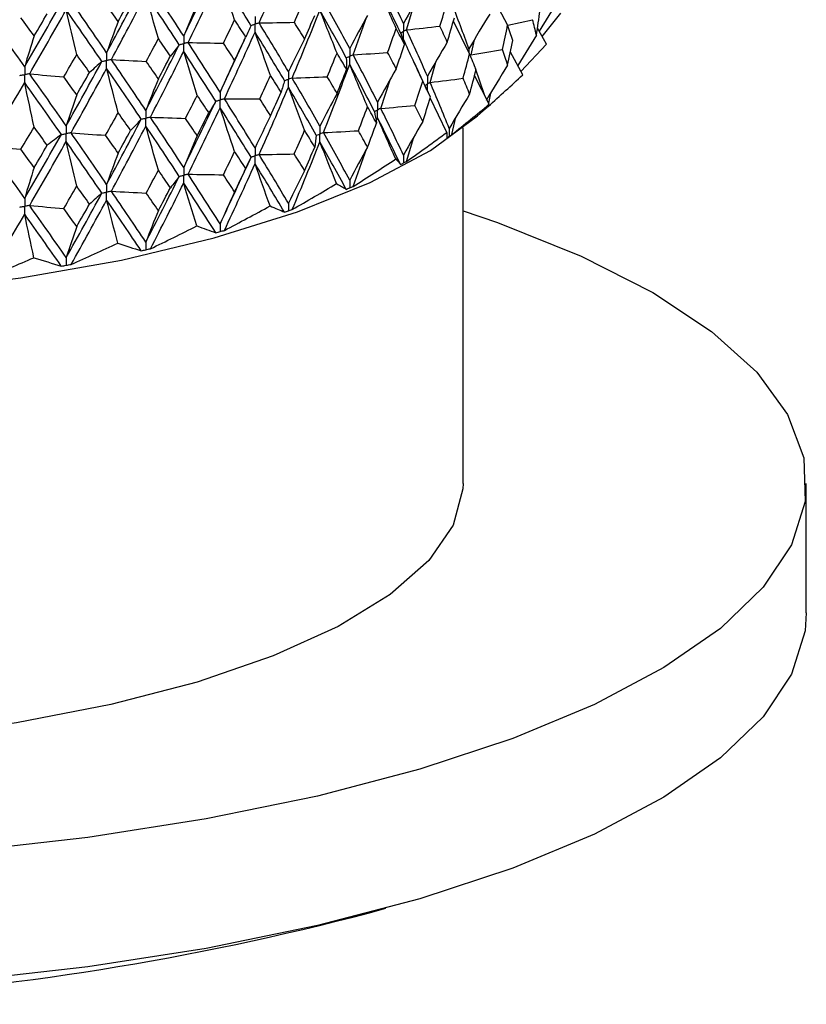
# Paper-space layout '_Dimetric' of a CAD drawing. Header units: millimetres. Extents: x -25 to 126, y -9 to 379.
# Tile 4 of 51: x 8 to 25, y -9 to 13. Entities that reach past the tile are written whole.
import ezdxf

# ---------------------------------------------------------------- set-up
doc = ezdxf.new("R2010")
doc.units = ezdxf.units.MM

psp = doc.layouts.new('_Dimetric')

# ---------------------------------------------------------------- linework, layer by layer
at = {"color": 7, "linetype": 'Continuous', "lineweight": 25}
for p, q in [((18.474, 12.844), (18.165, 13.431)), ((16.263, 12.736), (16.422, 13.266)), ((19.523, 13.294), (19.162, 12.709)), ((15.097, 12.189), (15.387, 13.004)), ((17.643, 12.213), (17.289, 12.929)), ((18.476, 12.84), (19.02, 12.958)), ((19.229, 12.591), (19.639, 13.1)), ((19.326, 12.42), (19.125, 12.774)), ((12.191, 11.375), (12.708, 12.492)), ((16.25, 12.419), (16.198, 12.532)), ((17.674, 12.188), (17.746, 12.521)), ((19.103, 12.619), (18.693, 11.955)), ((18.763, 11.825), (19.326, 12.42)), ((18.802, 11.754), (18.533, 12.25)), ((16.78, 11.586), (16.901, 12.032)), ((17.968, 11.313), (17.772, 11.895)), ((15.701, 11.019), (15.913, 11.663)), ((18.072, 11.11), (17.75, 11.738)), ((17.143, 10.494), (16.783, 11.249)), ((18.049, 11.065), (18.104, 11.355)), ((17.818, 10.86), (18.007, 11.027)), ((15.602, 10.732), (15.632, 10.815)), ((17.251, 10.448), (17.344, 10.829)), ((17.5, 2.828), (17.5, 10.598)), ((16.264, 9.863), (16.422, 10.389)), ((17.195, 10.411), (17.197, 10.412)), ((15.098, 9.315), (15.387, 10.126)), ((16.197, 9.828), (16.198, 9.828)), ((15.02, 9.282), (15.022, 9.283)), ((13.68, 8.781), (13.682, 8.782)), ((12.189, 8.329), (12.191, 8.33)), ((10.565, 7.932), (10.567, 7.932)), ((8.825, 7.593), (8.828, 7.593)), ((25, 0), (25, 2.828))]:
    psp.add_line(p, q, dxfattribs=at)
at = {"color": 8, "linetype": 'Continuous', "lineweight": 25}
psp.add_line((17.626, 12.322), (17.626, 12.248), dxfattribs=at)
at = {"color": 7, "linetype": 'Continuous', "lineweight": 25, "flags": 128}
for points in [[(-6.735, 7.166), (-4.351, 6.924), (-1.893, 6.787), (0.597, 6.759), (3.077, 6.839), (5.504, 7.027), (7.837, 7.318), (10.036, 7.708), (12.063, 8.191), (13.884, 8.758), (15.468, 9.4), (16.786, 10.104), (17.818, 10.86)], [(17.5, 8.78), (18.25, 8.524), (20.079, 7.793), (21.646, 6.998), (22.931, 6.148), (23.916, 5.255), (24.59, 4.331), (24.944, 3.387), (24.972, 2.435), (24.675, 1.489), (24.056, 0.56), (23.123, -0.339), (21.889, -1.197), (20.37, -2.003), (18.585, -2.745), (16.558, -3.415), (14.315, -4.004), (11.885, -4.503), (9.301, -4.907), (6.595, -5.21)], [(17.5, 2.828), (17.497, 2.712), (17.286, 1.919), (16.754, 1.143), (15.909, 0.398), (14.769, -0.301), (13.353, -0.942), (11.688, -1.513), (9.806, -2.003), (7.741, -2.403), (5.531, -2.706), (3.219, -2.905), (0.847, -2.998), (-1.541, -2.982), (-3.901, -2.858), (-6.187, -2.628), (-8.359, -2.297)], [(25, 0), (24.972, -0.393), (24.675, -1.34), (24.056, -2.268), (23.123, -3.168), (21.889, -4.026), (20.37, -4.831), (18.585, -5.574), (16.558, -6.244), (14.315, -6.832), (11.885, -7.331), (9.301, -7.735), (6.595, -8.038), (3.803, -8.236), (0.962, -8.327), (-1.892, -8.309), (-4.722, -8.183), (-7.489, -7.951), (-10.159, -7.614)]]:
    psp.add_lwpolyline(points, dxfattribs=at)
at = {"color": 7, "linetype": 'Continuous', "lineweight": 25}
psp.add_arc((-0.017, 52.26), 60.811, 262.50633, 285.09064, dxfattribs=at)
for points in [[(13.043, 12.887), (13.26, 13.376), (13.474, 13.867), (13.682, 14.359)], [(11.395, 12.606), (11.634, 13.086), (11.868, 13.568), (12.098, 14.053)], [(11.491, 12.459), (11.729, 12.939), (11.962, 13.422), (12.191, 13.907)], [(12.508, 12.952), (12.4, 13.269), (12.295, 13.588), (12.191, 13.907)], [(12.865, 12.833), (12.645, 13.189), (12.421, 13.547), (12.191, 13.907)], [(16.198, 12.874), (16.038, 13.213), (15.873, 13.553), (15.701, 13.894)], [(9.711, 12.237), (9.966, 12.708), (10.219, 13.183), (10.467, 13.659)], [(11.395, 12.606), (11.157, 12.969), (10.914, 13.335), (10.667, 13.703)], [(16.038, 12.768), (15.9, 13.075), (15.764, 13.382), (15.632, 13.691)], [(16.133, 12.669), (15.972, 13.009), (15.804, 13.35), (15.632, 13.691)], [(16.619, 13.61), (16.476, 13.367), (16.336, 13.122), (16.198, 12.874)], [(9.711, 12.237), (9.455, 12.609), (9.196, 12.984), (8.934, 13.361)], [(9.814, 12.086), (10.069, 12.558), (10.32, 13.033), (10.567, 13.51)], [(9.963, 12.919), (10.054, 13.084), (10.145, 13.249), (10.235, 13.414)], [(10.842, 12.544), (10.749, 12.865), (10.657, 13.187), (10.567, 13.51)], [(11.298, 12.411), (11.059, 12.775), (10.815, 13.141), (10.567, 13.51)], [(13.813, 12.901), (13.888, 13.072), (13.963, 13.244), (14.037, 13.415)], [(15.022, 12.328), (14.837, 12.674), (14.647, 13.02), (14.451, 13.368)], [(16.995, 12.816), (17.049, 12.993), (17.102, 13.171), (17.155, 13.348)], [(7.92, 11.929), (8.19, 12.391), (8.457, 12.856), (8.721, 13.324)], [(8.029, 11.775), (8.298, 12.237), (8.564, 12.703), (8.828, 13.171)], [(9.057, 12.196), (8.979, 12.52), (8.903, 12.845), (8.828, 13.171)], [(9.607, 12.046), (9.351, 12.418), (9.091, 12.794), (8.828, 13.171)], [(9.963, 12.919), (9.872, 13.048), (9.78, 13.178), (9.688, 13.308)], [(11.691, 13.298), (11.59, 13.07), (11.492, 12.839), (11.395, 12.606)], [(13.766, 11.684), (13.973, 12.178), (14.175, 12.672), (14.372, 13.167)], [(14.745, 12.23), (14.618, 12.541), (14.494, 12.854), (14.372, 13.167)], [(14.947, 12.126), (14.761, 12.472), (14.569, 12.819), (14.372, 13.167)], [(17.626, 12.322), (17.507, 12.654), (17.382, 12.988), (17.25, 13.322)], [(19.103, 12.619), (19.13, 12.8), (19.156, 12.981), (19.181, 13.162)], [(7.92, 11.929), (7.651, 12.31), (7.378, 12.694), (7.103, 13.08)], [(8.126, 12.603), (8.03, 12.736), (7.933, 12.868), (7.836, 13.001)], [(8.126, 12.603), (8.222, 12.765), (8.318, 12.926), (8.414, 13.088)], [(9.963, 12.919), (9.877, 12.695), (9.793, 12.467), (9.711, 12.237)], [(12.262, 12.446), (12.344, 12.614), (12.426, 12.783), (12.508, 12.952)], [(12.751, 12.579), (12.671, 12.703), (12.59, 12.827), (12.508, 12.952)], [(14.037, 12.536), (14.111, 12.708), (14.185, 12.879), (14.258, 13.051)], [(15.412, 13.051), (15.28, 12.812), (15.15, 12.572), (15.022, 12.328)], [(17.155, 12.467), (17.207, 12.644), (17.259, 12.822), (17.309, 13)], [(18.084, 13.082), (17.928, 12.831), (17.776, 12.578), (17.626, 12.322)], [(19.103, 12.619), (19.076, 12.732), (19.049, 12.845), (19.02, 12.958)], [(12.865, 12.833), (12.83, 12.749), (12.791, 12.664), (12.751, 12.579)], [(13.043, 12.887), (13.3, 12.891), (13.556, 12.896), (13.813, 12.901)], [(13.682, 11.827), (13.474, 12.179), (13.26, 12.533), (13.043, 12.887)], [(14.037, 12.536), (13.963, 12.658), (13.888, 12.78), (13.813, 12.901)], [(15.851, 12.242), (15.914, 12.418), (15.976, 12.593), (16.038, 12.768)], [(16.22, 12.414), (16.16, 12.532), (16.099, 12.65), (16.038, 12.768)], [(16.263, 12.736), (16.508, 12.762), (16.752, 12.789), (16.995, 12.816)], [(16.721, 11.722), (16.574, 12.059), (16.421, 12.397), (16.263, 12.736)], [(17.155, 12.467), (17.102, 12.583), (17.049, 12.7), (16.995, 12.816)], [(18.36, 12.305), (18.399, 12.485), (18.437, 12.664), (18.474, 12.844)], [(18.584, 12.502), (18.548, 12.616), (18.512, 12.73), (18.474, 12.844)], [(8.126, 12.603), (8.056, 12.381), (7.987, 12.157), (7.92, 11.929)], [(10.576, 12.047), (10.665, 12.212), (10.754, 12.378), (10.842, 12.544)], [(11.105, 12.163), (11.018, 12.289), (10.93, 12.416), (10.842, 12.544)], [(12.284, 11.229), (12.512, 11.715), (12.736, 12.202), (12.954, 12.689)], [(12.508, 12.073), (12.59, 12.241), (12.671, 12.41), (12.751, 12.579)], [(13.291, 11.74), (13.176, 12.056), (13.064, 12.372), (12.954, 12.689)], [(13.597, 11.628), (13.388, 11.981), (13.173, 12.334), (12.954, 12.689)], [(14.037, 12.536), (13.916, 12.302), (13.798, 12.066), (13.682, 11.827)], [(16.133, 12.669), (16.165, 12.584), (16.194, 12.499), (16.22, 12.414)], [(16.619, 11.615), (16.476, 11.919), (16.336, 12.225), (16.198, 12.532)], [(18.474, 11.963), (18.512, 12.143), (18.548, 12.322), (18.584, 12.502)], [(10.567, 10.977), (10.815, 11.454), (11.059, 11.932), (11.298, 12.411)], [(10.667, 10.828), (10.914, 11.306), (11.157, 11.784), (11.395, 12.264)], [(11.298, 12.411), (11.236, 12.328), (11.171, 12.245), (11.105, 12.163)], [(11.691, 11.304), (11.59, 11.623), (11.492, 11.943), (11.395, 12.264)], [(12.098, 11.179), (11.868, 11.539), (11.634, 11.901), (11.395, 12.264)], [(11.491, 12.459), (11.748, 12.454), (12.005, 12.449), (12.262, 12.446)], [(12.191, 11.375), (11.962, 11.735), (11.729, 12.096), (11.491, 12.459)], [(12.508, 12.073), (12.426, 12.197), (12.344, 12.321), (12.262, 12.446)], [(16.038, 11.887), (16.099, 12.062), (16.16, 12.238), (16.22, 12.414)], [(17.155, 12.467), (17.007, 12.221), (16.862, 11.973), (16.721, 11.722)], [(17.674, 12.188), (17.904, 12.226), (18.132, 12.265), (18.36, 12.305)], [(18.474, 11.963), (18.437, 12.077), (18.399, 12.191), (18.36, 12.305)], [(8.775, 11.709), (8.869, 11.871), (8.963, 12.033), (9.057, 12.196)], [(8.828, 10.639), (9.091, 11.106), (9.351, 11.575), (9.607, 12.046)], [(9.337, 11.806), (9.244, 11.935), (9.151, 12.066), (9.057, 12.196)], [(9.607, 12.046), (9.519, 11.966), (9.429, 11.885), (9.337, 11.806)], [(9.814, 12.086), (10.068, 12.073), (10.322, 12.059), (10.576, 12.047)], [(10.567, 10.977), (10.32, 11.346), (10.069, 11.715), (9.814, 12.086)], [(10.842, 11.665), (10.754, 11.792), (10.665, 11.919), (10.576, 12.047)], [(10.842, 11.665), (10.93, 11.83), (11.018, 11.997), (11.105, 12.163)], [(12.508, 12.073), (12.4, 11.843), (12.295, 11.61), (12.191, 11.375)], [(14.532, 11.712), (14.604, 11.884), (14.675, 12.057), (14.745, 12.23)], [(14.954, 11.869), (14.885, 11.99), (14.815, 12.11), (14.745, 12.23)], [(14.947, 12.126), (14.952, 12.041), (14.954, 11.955), (14.954, 11.869)], [(15.097, 12.189), (15.349, 12.206), (15.6, 12.224), (15.851, 12.242)], [(15.632, 11.157), (15.459, 11.5), (15.281, 11.844), (15.097, 12.189)], [(16.038, 11.887), (15.976, 12.005), (15.914, 12.124), (15.851, 12.242)], [(17.499, 11.678), (17.548, 11.857), (17.596, 12.035), (17.643, 12.213)], [(17.783, 11.867), (17.737, 11.982), (17.691, 12.098), (17.643, 12.213)], [(8.934, 10.486), (9.196, 10.954), (9.455, 11.424), (9.711, 11.895)], [(9.963, 10.926), (9.877, 11.248), (9.793, 11.571), (9.711, 11.895)], [(10.467, 10.785), (10.218, 11.154), (9.966, 11.524), (9.711, 11.895)], [(14.451, 10.492), (14.647, 10.988), (14.837, 11.487), (15.022, 11.986)], [(14.745, 11.349), (14.815, 11.522), (14.885, 11.696), (14.954, 11.869)], [(15.412, 11.055), (15.28, 11.364), (15.15, 11.675), (15.022, 11.986)], [(15.562, 10.954), (15.387, 11.296), (15.208, 11.641), (15.022, 11.986)], [(16.038, 11.887), (15.9, 11.646), (15.764, 11.403), (15.632, 11.157)], [(17.643, 11.332), (17.691, 11.51), (17.737, 11.689), (17.783, 11.867)], [(18.474, 11.963), (18.316, 11.709), (18.16, 11.454), (18.007, 11.196)], [(8.029, 11.775), (8.277, 11.752), (8.526, 11.73), (8.775, 11.709)], [(8.828, 10.639), (8.564, 11.016), (8.298, 11.394), (8.029, 11.775)], [(9.057, 11.317), (8.963, 11.447), (8.869, 11.578), (8.775, 11.709)], [(9.057, 11.317), (9.151, 11.48), (9.244, 11.643), (9.337, 11.806)], [(10.842, 11.665), (10.749, 11.438), (10.657, 11.209), (10.567, 10.977)], [(13.055, 11.23), (13.134, 11.4), (13.213, 11.57), (13.291, 11.74)], [(13.523, 11.372), (13.446, 11.495), (13.369, 11.617), (13.291, 11.74)], [(13.597, 11.628), (13.575, 11.542), (13.55, 11.457), (13.523, 11.372)], [(13.766, 11.684), (14.022, 11.693), (14.277, 11.702), (14.532, 11.712)], [(14.372, 10.633), (14.175, 10.982), (13.973, 11.333), (13.766, 11.684)], [(14.745, 11.349), (14.675, 11.47), (14.604, 11.591), (14.532, 11.712)], [(16.78, 11.586), (17.02, 11.616), (17.26, 11.647), (17.499, 11.678)], [(17.643, 11.332), (17.596, 11.447), (17.548, 11.563), (17.499, 11.678)], [(18.049, 11.065), (18.305, 11.292), (18.556, 11.522), (18.802, 11.754)], [(7.103, 10.206), (7.378, 10.665), (7.651, 11.125), (7.92, 11.587)], [(8.126, 10.61), (8.056, 10.935), (7.987, 11.261), (7.92, 11.587)], [(8.721, 10.449), (8.457, 10.827), (8.19, 11.207), (7.92, 11.587)], [(13.043, 10.011), (13.261, 10.501), (13.474, 10.992), (13.682, 11.485)], [(14.037, 10.541), (13.916, 10.854), (13.798, 11.169), (13.682, 11.485)], [(14.292, 10.432), (14.094, 10.781), (13.89, 11.133), (13.682, 11.485)], [(16.446, 11.085), (16.504, 11.262), (16.562, 11.438), (16.619, 11.615)], [(16.788, 11.263), (16.732, 11.38), (16.676, 11.497), (16.619, 11.615)], [(17.197, 10.581), (17.064, 10.914), (16.925, 11.249), (16.78, 11.586)], [(9.057, 11.317), (8.979, 11.094), (8.903, 10.867), (8.828, 10.639)], [(11.434, 10.802), (11.52, 10.969), (11.606, 11.137), (11.691, 11.304)], [(11.945, 10.927), (11.861, 11.052), (11.776, 11.178), (11.691, 11.304)], [(12.284, 11.229), (12.541, 11.229), (12.798, 11.229), (13.055, 11.23)], [(12.954, 10.156), (12.735, 10.512), (12.512, 10.87), (12.284, 11.229)], [(13.291, 10.859), (13.213, 10.983), (13.134, 11.106), (13.055, 11.23)], [(13.291, 10.859), (13.369, 11.03), (13.446, 11.201), (13.523, 11.372)], [(14.745, 11.349), (14.618, 11.113), (14.494, 10.874), (14.372, 10.633)], [(16.619, 10.733), (16.676, 10.91), (16.732, 11.086), (16.788, 11.263)], [(17.643, 11.332), (17.492, 11.084), (17.343, 10.833), (17.197, 10.581)], [(11.395, 9.73), (11.634, 10.211), (11.868, 10.694), (12.098, 11.179)], [(11.491, 9.583), (11.729, 10.064), (11.962, 10.548), (12.191, 11.033)], [(12.098, 11.179), (12.049, 11.095), (11.998, 11.011), (11.945, 10.927)], [(12.508, 10.077), (12.4, 10.395), (12.295, 10.713), (12.191, 11.033)], [(12.866, 9.958), (12.645, 10.314), (12.421, 10.673), (12.191, 11.033)], [(15.212, 10.532), (15.28, 10.706), (15.346, 10.881), (15.412, 11.055)], [(15.609, 10.697), (15.544, 10.816), (15.479, 10.936), (15.412, 11.055)], [(15.701, 11.019), (15.95, 11.04), (16.198, 11.062), (16.446, 11.085)], [(16.198, 9.997), (16.039, 10.336), (15.873, 10.676), (15.701, 11.019)], [(16.619, 10.733), (16.562, 10.85), (16.504, 10.968), (16.446, 11.085)], [(17.251, 10.448), (17.529, 10.666), (17.803, 10.887), (18.072, 11.11)], [(18.072, 11.11), (18.043, 11.069), (18.007, 11.029), (17.964, 10.989)], [(9.688, 10.433), (9.78, 10.597), (9.872, 10.761), (9.963, 10.926)], [(9.711, 9.361), (9.966, 9.834), (10.219, 10.308), (10.467, 10.785)], [(10.235, 10.539), (10.145, 10.668), (10.054, 10.797), (9.963, 10.926)], [(10.467, 10.785), (10.392, 10.703), (10.315, 10.621), (10.235, 10.539)], [(10.667, 10.828), (10.923, 10.819), (11.178, 10.81), (11.434, 10.802)], [(11.395, 9.73), (11.156, 10.094), (10.914, 10.461), (10.667, 10.828)], [(11.691, 10.423), (11.606, 10.549), (11.52, 10.675), (11.434, 10.802)], [(11.691, 10.423), (11.776, 10.591), (11.861, 10.759), (11.945, 10.927)], [(13.291, 10.859), (13.176, 10.627), (13.064, 10.393), (12.954, 10.156)], [(15.562, 10.954), (15.579, 10.868), (15.595, 10.783), (15.609, 10.697)], [(16.027, 9.915), (15.893, 10.214), (15.761, 10.514), (15.632, 10.815)], [(16.132, 9.795), (15.971, 10.133), (15.804, 10.473), (15.632, 10.815)], [(7.836, 10.127), (7.933, 10.288), (8.03, 10.449), (8.126, 10.61)], [(8.414, 10.214), (8.318, 10.346), (8.222, 10.478), (8.126, 10.61)], [(9.814, 9.211), (10.069, 9.684), (10.32, 10.159), (10.567, 10.635)], [(9.963, 10.045), (10.054, 10.209), (10.145, 10.374), (10.235, 10.539)], [(10.842, 9.669), (10.749, 9.99), (10.657, 10.312), (10.567, 10.635)], [(11.298, 9.536), (11.059, 9.9), (10.815, 10.267), (10.567, 10.635)], [(13.812, 10.025), (13.888, 10.197), (13.963, 10.369), (14.037, 10.541)], [(14.258, 10.175), (14.185, 10.297), (14.111, 10.419), (14.037, 10.541)], [(15.412, 10.174), (15.478, 10.348), (15.544, 10.523), (15.609, 10.697)], [(16.619, 10.733), (16.476, 10.49), (16.336, 10.245), (16.198, 9.997)], [(7.92, 9.053), (8.19, 9.517), (8.457, 9.982), (8.721, 10.449)], [(8.721, 10.449), (8.621, 10.371), (8.518, 10.292), (8.414, 10.214)], [(8.934, 10.486), (9.185, 10.468), (9.436, 10.45), (9.688, 10.433)], [(9.711, 9.361), (9.455, 9.734), (9.196, 10.109), (8.934, 10.486)], [(9.963, 10.045), (9.872, 10.174), (9.78, 10.303), (9.688, 10.433)], [(11.691, 10.423), (11.59, 10.195), (11.492, 9.964), (11.395, 9.73)], [(14.292, 10.432), (14.283, 10.347), (14.272, 10.261), (14.258, 10.175)], [(14.451, 10.492), (14.705, 10.505), (14.959, 10.518), (15.212, 10.532)], [(15.022, 9.452), (14.837, 9.796), (14.647, 10.143), (14.451, 10.492)], [(15.412, 10.174), (15.346, 10.293), (15.28, 10.413), (15.212, 10.532)], [(16.264, 9.863), (16.561, 10.071), (16.854, 10.281), (17.143, 10.494)], [(17.143, 10.494), (17.15, 10.454), (17.15, 10.415), (17.142, 10.376)], [(7.103, 10.206), (7.346, 10.179), (7.591, 10.152), (7.836, 10.127)], [(7.92, 9.053), (7.65, 9.435), (7.378, 9.82), (7.103, 10.206)], [(8.126, 9.729), (8.03, 9.861), (7.933, 9.994), (7.836, 10.127)], [(8.029, 8.899), (8.298, 9.363), (8.565, 9.829), (8.828, 10.297)], [(8.126, 9.729), (8.222, 9.89), (8.318, 10.052), (8.414, 10.214)], [(9.057, 9.321), (8.979, 9.646), (8.903, 9.971), (8.828, 10.297)], [(9.607, 9.17), (9.351, 9.544), (9.091, 9.919), (8.828, 10.297)], [(13.767, 8.811), (13.973, 9.302), (14.175, 9.795), (14.372, 10.291)], [(14.037, 9.659), (14.111, 9.831), (14.185, 10.003), (14.258, 10.175)], [(14.735, 9.377), (14.612, 9.681), (14.491, 9.985), (14.372, 10.291)], [(14.946, 9.252), (14.76, 9.596), (14.569, 9.942), (14.372, 10.291)], [(15.412, 10.174), (15.28, 9.936), (15.15, 9.695), (15.022, 9.452)], [(9.963, 10.045), (9.877, 9.82), (9.793, 9.592), (9.711, 9.361)], [(12.191, 8.499), (12.42, 8.982), (12.645, 9.469), (12.866, 9.958)], [(12.261, 9.57), (12.344, 9.739), (12.426, 9.908), (12.508, 10.077)], [(12.752, 9.704), (12.671, 9.828), (12.59, 9.952), (12.508, 10.077)], [(12.866, 9.958), (12.83, 9.873), (12.792, 9.788), (12.752, 9.704)], [(13.043, 10.011), (13.299, 10.015), (13.556, 10.02), (13.812, 10.025)], [(13.682, 8.951), (13.474, 9.302), (13.261, 9.656), (13.043, 10.011)], [(14.037, 9.659), (13.963, 9.781), (13.888, 9.903), (13.812, 10.025)], [(15.098, 9.315), (15.411, 9.512), (15.721, 9.712), (16.027, 9.915)], [(16.027, 9.915), (16.069, 9.874), (16.105, 9.834), (16.132, 9.795)], [(8.126, 9.729), (8.056, 9.506), (7.987, 9.281), (7.92, 9.053)], [(12.285, 8.355), (12.512, 8.839), (12.736, 9.325), (12.954, 9.813)], [(12.508, 9.196), (12.59, 9.365), (12.671, 9.534), (12.752, 9.704)], [(13.282, 8.888), (13.171, 9.196), (13.061, 9.504), (12.954, 9.813)], [(13.596, 8.753), (13.387, 9.104), (13.173, 9.458), (12.954, 9.813)], [(10.567, 8.101), (10.815, 8.576), (11.058, 9.055), (11.298, 9.536)], [(10.576, 9.171), (10.665, 9.337), (10.754, 9.503), (10.842, 9.669)], [(11.105, 9.287), (11.018, 9.414), (10.93, 9.541), (10.842, 9.669)], [(11.298, 9.536), (11.236, 9.452), (11.172, 9.37), (11.105, 9.287)], [(11.491, 9.583), (11.748, 9.578), (12.005, 9.573), (12.261, 9.57)], [(12.191, 8.499), (11.962, 8.857), (11.729, 9.219), (11.491, 9.583)], [(12.508, 9.196), (12.426, 9.32), (12.344, 9.445), (12.261, 9.57)], [(14.037, 9.659), (13.916, 9.426), (13.798, 9.189), (13.682, 8.951)], [(8.774, 8.833), (8.869, 8.996), (8.963, 9.158), (9.057, 9.321)], [(9.337, 8.93), (9.244, 9.06), (9.151, 9.191), (9.057, 9.321)], [(10.669, 7.954), (10.914, 8.43), (11.157, 8.908), (11.395, 9.388)], [(10.842, 8.788), (10.93, 8.954), (11.018, 9.12), (11.105, 9.287)], [(11.683, 8.452), (11.585, 8.763), (11.489, 9.075), (11.395, 9.388)], [(12.097, 8.304), (11.868, 8.663), (11.633, 9.024), (11.395, 9.388)], [(13.767, 8.811), (14.092, 8.997), (14.415, 9.186), (14.735, 9.377)], [(14.735, 9.377), (14.813, 9.335), (14.883, 9.293), (14.946, 9.252)], [(8.828, 7.762), (9.091, 8.229), (9.351, 8.698), (9.607, 9.17)], [(9.607, 9.17), (9.519, 9.09), (9.429, 9.01), (9.337, 8.93)], [(9.814, 9.211), (10.068, 9.197), (10.321, 9.183), (10.576, 9.171)], [(10.567, 8.101), (10.32, 8.468), (10.069, 8.838), (9.814, 9.211)], [(10.842, 8.788), (10.754, 8.915), (10.665, 9.043), (10.576, 9.171)], [(12.508, 9.196), (12.4, 8.966), (12.295, 8.733), (12.191, 8.499)], [(8.029, 8.899), (8.277, 8.876), (8.525, 8.854), (8.774, 8.833)], [(8.828, 7.762), (8.565, 8.138), (8.299, 8.517), (8.029, 8.899)], [(9.057, 8.44), (8.963, 8.571), (8.869, 8.702), (8.774, 8.833)], [(8.935, 7.612), (9.197, 8.078), (9.456, 8.548), (9.711, 9.019)], [(9.057, 8.44), (9.151, 8.603), (9.244, 8.766), (9.337, 8.93)], [(9.956, 8.074), (9.873, 8.388), (9.791, 8.703), (9.711, 9.019)], [(10.466, 7.91), (10.218, 8.277), (9.966, 8.647), (9.711, 9.019)], [(12.285, 8.355), (12.619, 8.53), (12.951, 8.708), (13.282, 8.888)], [(13.282, 8.888), (13.394, 8.842), (13.498, 8.797), (13.596, 8.753)], [(7.104, 7.332), (7.379, 7.789), (7.651, 8.249), (7.92, 8.711)], [(8.12, 7.758), (8.052, 8.075), (7.986, 8.393), (7.92, 8.711)], [(8.72, 7.575), (8.456, 7.951), (8.19, 8.33), (7.92, 8.711)], [(10.842, 8.788), (10.749, 8.561), (10.657, 8.332), (10.567, 8.101)], [(9.057, 8.44), (8.979, 8.217), (8.903, 7.991), (8.828, 7.762)], [(10.669, 7.954), (11.008, 8.117), (11.346, 8.283), (11.683, 8.452)], [(11.683, 8.452), (11.828, 8.401), (11.966, 8.352), (12.097, 8.304)], [(8.935, 7.612), (9.276, 7.763), (9.616, 7.917), (9.956, 8.074)], [(9.956, 8.074), (10.132, 8.018), (10.302, 7.963), (10.466, 7.91)], [(7.104, 7.332), (7.442, 7.471), (7.781, 7.613), (8.12, 7.758)], [(8.12, 7.758), (8.326, 7.695), (8.526, 7.634), (8.72, 7.575)]]:
    psp.add_open_spline(points, degree=3, dxfattribs=at)
for points, knots in [([(12.954, 13.031), (12.954, 12.985), (12.954, 12.939), (12.954, 12.893), (12.954, 12.882), (12.954, 12.871), (12.954, 12.86)], [0, 0, 0, 0, 0.0001465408, 0.0001465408, 0.0001465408, 0.0001812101, 0.0001812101, 0.0001812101, 0.0001812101]), ([(12.865, 12.833), (12.887, 12.84), (12.908, 12.846), (12.929, 12.853), (12.937, 12.855), (12.946, 12.858), (12.954, 12.86)], [0, 0, 0, 0, 0.0000852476, 0.0000852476, 0.0000852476, 0.0001199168, 0.0001199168, 0.0001199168, 0.0001199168]), ([(13.043, 12.887), (13.022, 12.881), (13.001, 12.874), (12.98, 12.868), (12.971, 12.865), (12.963, 12.863), (12.954, 12.86)], [0, 0, 0, 0, 0.0000852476, 0.0000852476, 0.0000852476, 0.0001199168, 0.0001199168, 0.0001199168, 0.0001199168]), ([(12.954, 12.689), (12.954, 12.736), (12.954, 12.782), (12.954, 12.828), (12.954, 12.839), (12.954, 12.849), (12.954, 12.86)], [0, 0, 0, 0, 0.000146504, 0.000146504, 0.000146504, 0.0001811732, 0.0001811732, 0.0001811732, 0.0001811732]), ([(16.133, 12.669), (16.149, 12.677), (16.164, 12.685), (16.179, 12.693), (16.186, 12.696), (16.192, 12.7), (16.198, 12.703)], [0, 0, 0, 0, 0.0000851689, 0.0000851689, 0.0000851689, 0.0001198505, 0.0001198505, 0.0001198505, 0.0001198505]), ([(16.198, 12.874), (16.198, 12.828), (16.198, 12.782), (16.198, 12.736), (16.198, 12.725), (16.198, 12.714), (16.198, 12.703)], [0, 0, 0, 0, 0.0001467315, 0.0001467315, 0.0001467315, 0.0001814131, 0.0001814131, 0.0001814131, 0.0001814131]), ([(16.263, 12.736), (16.248, 12.728), (16.232, 12.721), (16.217, 12.713), (16.211, 12.709), (16.204, 12.706), (16.198, 12.703)], [0, 0, 0, 0, 0.0000851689, 0.0000851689, 0.0000851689, 0.0001198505, 0.0001198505, 0.0001198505, 0.0001198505]), ([(16.198, 12.532), (16.198, 12.578), (16.198, 12.624), (16.198, 12.67), (16.198, 12.681), (16.198, 12.692), (16.198, 12.703)], [0, 0, 0, 0, 0.0001467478, 0.0001467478, 0.0001467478, 0.0001814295, 0.0001814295, 0.0001814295, 0.0001814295]), ([(11.395, 12.606), (11.395, 12.56), (11.395, 12.514), (11.395, 12.468), (11.395, 12.457), (11.395, 12.446), (11.395, 12.435)], [0, 0, 0, 0, 0.0001465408, 0.0001465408, 0.0001465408, 0.0001812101, 0.0001812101, 0.0001812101, 0.0001812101]), ([(12.709, 12.489), (12.716, 12.503), (12.728, 12.531), (12.742, 12.559), (12.748, 12.573)], [0, 0, 0, 0, 0.499996, 1, 1, 1, 1]), ([(11.298, 12.411), (11.321, 12.417), (11.344, 12.423), (11.367, 12.428), (11.376, 12.43), (11.386, 12.433), (11.395, 12.435)], [0, 0, 0, 0, 0.0000852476, 0.0000852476, 0.0000852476, 0.0001199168, 0.0001199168, 0.0001199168, 0.0001199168]), ([(11.491, 12.459), (11.469, 12.453), (11.446, 12.447), (11.423, 12.442), (11.414, 12.44), (11.404, 12.437), (11.395, 12.435)], [0, 0, 0, 0, 0.0000852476, 0.0000852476, 0.0000852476, 0.0001199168, 0.0001199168, 0.0001199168, 0.0001199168]), ([(11.395, 12.264), (11.395, 12.31), (11.395, 12.356), (11.395, 12.402), (11.395, 12.413), (11.395, 12.424), (11.395, 12.435)], [0, 0, 0, 0, 0.000146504, 0.000146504, 0.000146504, 0.0001811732, 0.0001811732, 0.0001811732, 0.0001811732]), ([(15.022, 12.328), (15.022, 12.282), (15.022, 12.236), (15.022, 12.19), (15.022, 12.179), (15.022, 12.168), (15.022, 12.157)], [0, 0, 0, 0, 0.0001467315, 0.0001467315, 0.0001467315, 0.0001814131, 0.0001814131, 0.0001814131, 0.0001814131]), ([(9.607, 12.046), (9.632, 12.051), (9.656, 12.056), (9.681, 12.06), (9.691, 12.062), (9.701, 12.064), (9.711, 12.066)], [0, 0, 0, 0, 0.0000852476, 0.0000852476, 0.0000852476, 0.0001199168, 0.0001199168, 0.0001199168, 0.0001199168]), ([(9.711, 12.237), (9.711, 12.191), (9.711, 12.145), (9.711, 12.099), (9.711, 12.088), (9.711, 12.077), (9.711, 12.066)], [0, 0, 0, 0, 0.0001465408, 0.0001465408, 0.0001465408, 0.0001812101, 0.0001812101, 0.0001812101, 0.0001812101]), ([(9.814, 12.086), (9.79, 12.082), (9.765, 12.077), (9.741, 12.072), (9.731, 12.07), (9.721, 12.068), (9.711, 12.066)], [0, 0, 0, 0, 0.0000852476, 0.0000852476, 0.0000852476, 0.0001199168, 0.0001199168, 0.0001199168, 0.0001199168]), ([(9.711, 11.895), (9.711, 11.941), (9.711, 11.988), (9.711, 12.034), (9.711, 12.044), (9.711, 12.055), (9.711, 12.066)], [0, 0, 0, 0, 0.000146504, 0.000146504, 0.000146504, 0.0001811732, 0.0001811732, 0.0001811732, 0.0001811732]), ([(14.947, 12.126), (14.965, 12.134), (14.983, 12.141), (15.001, 12.148), (15.008, 12.151), (15.015, 12.154), (15.022, 12.157)], [0, 0, 0, 0, 0.0000851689, 0.0000851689, 0.0000851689, 0.0001198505, 0.0001198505, 0.0001198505, 0.0001198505]), ([(15.097, 12.189), (15.079, 12.181), (15.062, 12.174), (15.044, 12.166), (15.037, 12.163), (15.03, 12.16), (15.022, 12.157)], [0, 0, 0, 0, 0.0000851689, 0.0000851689, 0.0000851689, 0.0001198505, 0.0001198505, 0.0001198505, 0.0001198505]), ([(15.022, 11.986), (15.022, 12.032), (15.022, 12.079), (15.022, 12.125), (15.022, 12.136), (15.022, 12.147), (15.022, 12.157)], [0, 0, 0, 0, 0.0001467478, 0.0001467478, 0.0001467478, 0.0001814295, 0.0001814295, 0.0001814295, 0.0001814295]), ([(7.92, 11.929), (7.92, 11.883), (7.92, 11.837), (7.92, 11.791), (7.92, 11.78), (7.92, 11.769), (7.92, 11.758)], [0, 0, 0, 0, 0.0001465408, 0.0001465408, 0.0001465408, 0.0001812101, 0.0001812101, 0.0001812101, 0.0001812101]), ([(16.787, 11.266), (16.726, 11.394), (16.606, 11.649), (16.488, 11.905), (16.429, 12.033)], [0, 0, 0, 0, 0.500324, 1, 1, 1, 1]), ([(7.811, 11.742), (7.837, 11.746), (7.863, 11.75), (7.889, 11.753), (7.899, 11.755), (7.91, 11.757), (7.92, 11.758)], [0, 0, 0, 0, 0.0000852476, 0.0000852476, 0.0000852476, 0.0001199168, 0.0001199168, 0.0001199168, 0.0001199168]), ([(8.029, 11.775), (8.004, 11.771), (7.978, 11.767), (7.952, 11.763), (7.941, 11.761), (7.931, 11.76), (7.92, 11.758)], [0, 0, 0, 0, 0.0000852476, 0.0000852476, 0.0000852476, 0.0001199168, 0.0001199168, 0.0001199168, 0.0001199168]), ([(7.92, 11.587), (7.92, 11.633), (7.92, 11.68), (7.92, 11.726), (7.92, 11.736), (7.92, 11.747), (7.92, 11.758)], [0, 0, 0, 0, 0.000146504, 0.000146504, 0.000146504, 0.0001811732, 0.0001811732, 0.0001811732, 0.0001811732]), ([(13.597, 11.628), (13.617, 11.634), (13.637, 11.641), (13.657, 11.648), (13.665, 11.651), (13.674, 11.653), (13.682, 11.656)], [0, 0, 0, 0, 0.0000851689, 0.0000851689, 0.0000851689, 0.0001198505, 0.0001198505, 0.0001198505, 0.0001198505]), ([(13.682, 11.827), (13.682, 11.781), (13.682, 11.735), (13.682, 11.689), (13.682, 11.678), (13.682, 11.667), (13.682, 11.656)], [0, 0, 0, 0, 0.0001467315, 0.0001467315, 0.0001467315, 0.0001814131, 0.0001814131, 0.0001814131, 0.0001814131]), ([(13.766, 11.684), (13.746, 11.678), (13.726, 11.671), (13.706, 11.664), (13.698, 11.661), (13.69, 11.659), (13.682, 11.656)], [0, 0, 0, 0, 0.0000851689, 0.0000851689, 0.0000851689, 0.0001198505, 0.0001198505, 0.0001198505, 0.0001198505]), ([(13.682, 11.485), (13.682, 11.531), (13.682, 11.577), (13.682, 11.623), (13.682, 11.634), (13.682, 11.645), (13.682, 11.656)], [0, 0, 0, 0, 0.0001467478, 0.0001467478, 0.0001467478, 0.0001814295, 0.0001814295, 0.0001814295, 0.0001814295]), ([(16.721, 11.722), (16.72, 11.676), (16.72, 11.63), (16.72, 11.584), (16.72, 11.573), (16.72, 11.562), (16.72, 11.551)], [0, 0, 0, 0, 0.0001467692, 0.0001467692, 0.0001467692, 0.0001814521, 0.0001814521, 0.0001814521, 0.0001814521]), ([(16.78, 11.586), (16.766, 11.578), (16.752, 11.569), (16.738, 11.561), (16.732, 11.558), (16.726, 11.555), (16.72, 11.551)], [0, 0, 0, 0, 0.0000851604, 0.0000851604, 0.0000851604, 0.0001198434, 0.0001198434, 0.0001198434, 0.0001198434]), ([(12.098, 11.179), (12.12, 11.185), (12.142, 11.191), (12.164, 11.197), (12.173, 11.199), (12.182, 11.202), (12.191, 11.204)], [0, 0, 0, 0, 0.0000851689, 0.0000851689, 0.0000851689, 0.0001198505, 0.0001198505, 0.0001198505, 0.0001198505]), ([(12.191, 11.375), (12.191, 11.329), (12.191, 11.283), (12.191, 11.237), (12.191, 11.226), (12.191, 11.215), (12.191, 11.204)], [0, 0, 0, 0, 0.0001467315, 0.0001467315, 0.0001467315, 0.0001814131, 0.0001814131, 0.0001814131, 0.0001814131]), ([(12.284, 11.229), (12.262, 11.223), (12.24, 11.217), (12.218, 11.211), (12.209, 11.209), (12.2, 11.206), (12.191, 11.204)], [0, 0, 0, 0, 0.0000851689, 0.0000851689, 0.0000851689, 0.0001198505, 0.0001198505, 0.0001198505, 0.0001198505]), ([(12.191, 11.033), (12.191, 11.079), (12.191, 11.125), (12.191, 11.171), (12.191, 11.182), (12.191, 11.193), (12.191, 11.204)], [0, 0, 0, 0, 0.0001467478, 0.0001467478, 0.0001467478, 0.0001814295, 0.0001814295, 0.0001814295, 0.0001814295]), ([(10.567, 10.977), (10.567, 10.931), (10.567, 10.885), (10.567, 10.839), (10.567, 10.828), (10.567, 10.817), (10.567, 10.806)], [0, 0, 0, 0, 0.0001467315, 0.0001467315, 0.0001467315, 0.0001814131, 0.0001814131, 0.0001814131, 0.0001814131]), ([(15.562, 10.954), (15.578, 10.961), (15.595, 10.969), (15.611, 10.977), (15.618, 10.98), (15.625, 10.983), (15.632, 10.986)], [0, 0, 0, 0, 0.0000851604, 0.0000851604, 0.0000851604, 0.0001198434, 0.0001198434, 0.0001198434, 0.0001198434]), ([(15.632, 11.157), (15.632, 11.111), (15.632, 11.065), (15.632, 11.019), (15.632, 11.008), (15.632, 10.997), (15.632, 10.986)], [0, 0, 0, 0, 0.0001467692, 0.0001467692, 0.0001467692, 0.0001814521, 0.0001814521, 0.0001814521, 0.0001814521]), ([(15.701, 11.019), (15.685, 11.011), (15.668, 11.003), (15.652, 10.995), (15.645, 10.992), (15.638, 10.989), (15.632, 10.986)], [0, 0, 0, 0, 0.0000851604, 0.0000851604, 0.0000851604, 0.0001198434, 0.0001198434, 0.0001198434, 0.0001198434]), ([(15.632, 10.815), (15.632, 10.861), (15.632, 10.907), (15.632, 10.953), (15.632, 10.964), (15.632, 10.975), (15.632, 10.986)], [0, 0, 0, 0, 0.0001467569, 0.0001467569, 0.0001467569, 0.0001814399, 0.0001814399, 0.0001814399, 0.0001814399]), ([(17.964, 10.989), (17.971, 10.996), (17.978, 11.002), (17.986, 11.008), (17.992, 11.014), (17.999, 11.02), (18.006, 11.026)], [0, 0, 0, 0, 0.0000621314, 0.0000621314, 0.0000621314, 0.0001184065, 0.0001184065, 0.0001184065, 0.0001184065]), ([(18.007, 11.027), (18.014, 11.033), (18.021, 11.039), (18.028, 11.045), (18.035, 11.052), (18.042, 11.058), (18.049, 11.065)], [0.0000029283, 0.0000029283, 0.0000029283, 0.0000029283, 0.0000621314, 0.0000621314, 0.0000621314, 0.0001242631, 0.0001242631, 0.0001242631, 0.0001242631]), ([(10.467, 10.785), (10.491, 10.79), (10.515, 10.795), (10.538, 10.8), (10.548, 10.802), (10.558, 10.804), (10.567, 10.806)], [0, 0, 0, 0, 0.0000851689, 0.0000851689, 0.0000851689, 0.0001198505, 0.0001198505, 0.0001198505, 0.0001198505]), ([(10.667, 10.828), (10.644, 10.823), (10.62, 10.818), (10.596, 10.813), (10.587, 10.811), (10.577, 10.809), (10.567, 10.806)], [0, 0, 0, 0, 0.0000851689, 0.0000851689, 0.0000851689, 0.0001198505, 0.0001198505, 0.0001198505, 0.0001198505]), ([(10.567, 10.635), (10.567, 10.681), (10.567, 10.728), (10.567, 10.774), (10.567, 10.785), (10.567, 10.796), (10.567, 10.806)], [0, 0, 0, 0, 0.0001467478, 0.0001467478, 0.0001467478, 0.0001814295, 0.0001814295, 0.0001814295, 0.0001814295]), ([(8.828, 10.639), (8.828, 10.593), (8.828, 10.546), (8.828, 10.5), (8.828, 10.489), (8.828, 10.479), (8.828, 10.468)], [0, 0, 0, 0, 0.0001467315, 0.0001467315, 0.0001467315, 0.0001814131, 0.0001814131, 0.0001814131, 0.0001814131]), ([(14.372, 10.633), (14.372, 10.587), (14.372, 10.541), (14.372, 10.495), (14.372, 10.484), (14.372, 10.473), (14.372, 10.462)], [0, 0, 0, 0, 0.0001467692, 0.0001467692, 0.0001467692, 0.0001814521, 0.0001814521, 0.0001814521, 0.0001814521]), ([(17.197, 10.581), (17.197, 10.535), (17.197, 10.489), (17.197, 10.443), (17.197, 10.432), (17.197, 10.422), (17.197, 10.412)], [0, 0, 0, 0, 0.0001464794, 0.0001464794, 0.0001464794, 0.0001792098, 0.0001792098, 0.0001792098, 0.0001792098]), ([(8.721, 10.449), (8.746, 10.454), (8.771, 10.458), (8.797, 10.462), (8.807, 10.464), (8.817, 10.466), (8.828, 10.468)], [0, 0, 0, 0, 0.0000851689, 0.0000851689, 0.0000851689, 0.0001198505, 0.0001198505, 0.0001198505, 0.0001198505]), ([(8.934, 10.486), (8.909, 10.482), (8.884, 10.477), (8.858, 10.473), (8.848, 10.471), (8.838, 10.469), (8.828, 10.468)], [0, 0, 0, 0, 0.0000851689, 0.0000851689, 0.0000851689, 0.0001198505, 0.0001198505, 0.0001198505, 0.0001198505]), ([(8.828, 10.297), (8.828, 10.343), (8.828, 10.389), (8.828, 10.435), (8.828, 10.446), (8.828, 10.457), (8.828, 10.468)], [0, 0, 0, 0, 0.0001467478, 0.0001467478, 0.0001467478, 0.0001814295, 0.0001814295, 0.0001814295, 0.0001814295]), ([(14.292, 10.432), (14.311, 10.439), (14.33, 10.446), (14.349, 10.453), (14.356, 10.456), (14.364, 10.459), (14.372, 10.462)], [0, 0, 0, 0, 0.0000851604, 0.0000851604, 0.0000851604, 0.0001198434, 0.0001198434, 0.0001198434, 0.0001198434]), ([(14.451, 10.492), (14.432, 10.485), (14.414, 10.478), (14.395, 10.471), (14.387, 10.468), (14.379, 10.465), (14.372, 10.462)], [0, 0, 0, 0, 0.0000851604, 0.0000851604, 0.0000851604, 0.0001198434, 0.0001198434, 0.0001198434, 0.0001198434]), ([(14.372, 10.291), (14.372, 10.337), (14.372, 10.383), (14.372, 10.429), (14.372, 10.44), (14.372, 10.451), (14.372, 10.462)], [0, 0, 0, 0, 0.0001467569, 0.0001467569, 0.0001467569, 0.0001814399, 0.0001814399, 0.0001814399, 0.0001814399]), ([(17.142, 10.376), (17.151, 10.382), (17.161, 10.388), (17.17, 10.394), (17.178, 10.4), (17.187, 10.405), (17.195, 10.411)], [0, 0, 0, 0, 0.0000621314, 0.0000621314, 0.0000621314, 0.0001184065, 0.0001184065, 0.0001184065, 0.0001184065]), ([(17.197, 10.412), (17.206, 10.418), (17.214, 10.424), (17.223, 10.429), (17.233, 10.436), (17.242, 10.442), (17.251, 10.448)], [0.0000029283, 0.0000029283, 0.0000029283, 0.0000029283, 0.0000621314, 0.0000621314, 0.0000621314, 0.0001242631, 0.0001242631, 0.0001242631, 0.0001242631]), ([(12.954, 10.156), (12.954, 10.109), (12.954, 10.063), (12.954, 10.017), (12.954, 10.006), (12.954, 9.995), (12.954, 9.985)], [0, 0, 0, 0, 0.0001467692, 0.0001467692, 0.0001467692, 0.0001814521, 0.0001814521, 0.0001814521, 0.0001814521]), ([(12.866, 9.958), (12.887, 9.964), (12.908, 9.97), (12.929, 9.977), (12.937, 9.979), (12.946, 9.982), (12.954, 9.985)], [0, 0, 0, 0, 0.0000851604, 0.0000851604, 0.0000851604, 0.0001198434, 0.0001198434, 0.0001198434, 0.0001198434]), ([(13.043, 10.011), (13.022, 10.005), (13.001, 9.999), (12.98, 9.992), (12.971, 9.99), (12.963, 9.987), (12.954, 9.985)], [0, 0, 0, 0, 0.0000851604, 0.0000851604, 0.0000851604, 0.0001198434, 0.0001198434, 0.0001198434, 0.0001198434]), ([(12.954, 9.813), (12.954, 9.86), (12.954, 9.906), (12.954, 9.952), (12.954, 9.963), (12.954, 9.974), (12.954, 9.985)], [0, 0, 0, 0, 0.0001467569, 0.0001467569, 0.0001467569, 0.0001814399, 0.0001814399, 0.0001814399, 0.0001814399]), ([(16.198, 9.997), (16.198, 9.951), (16.198, 9.905), (16.198, 9.859), (16.198, 9.849), (16.198, 9.839), (16.198, 9.828)], [0, 0, 0, 0, 0.0001464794, 0.0001464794, 0.0001464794, 0.0001792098, 0.0001792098, 0.0001792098, 0.0001792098]), ([(11.395, 9.73), (11.395, 9.684), (11.395, 9.638), (11.395, 9.592), (11.395, 9.581), (11.395, 9.57), (11.395, 9.559)], [0, 0, 0, 0, 0.0001467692, 0.0001467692, 0.0001467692, 0.0001814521, 0.0001814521, 0.0001814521, 0.0001814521]), ([(16.132, 9.795), (16.144, 9.8), (16.155, 9.806), (16.166, 9.812), (16.176, 9.817), (16.186, 9.822), (16.197, 9.828)], [0, 0, 0, 0, 0.0000621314, 0.0000621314, 0.0000621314, 0.0001184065, 0.0001184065, 0.0001184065, 0.0001184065]), ([(16.198, 9.828), (16.209, 9.834), (16.22, 9.84), (16.23, 9.845), (16.241, 9.851), (16.252, 9.857), (16.264, 9.863)], [0.0000029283, 0.0000029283, 0.0000029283, 0.0000029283, 0.0000621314, 0.0000621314, 0.0000621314, 0.0001242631, 0.0001242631, 0.0001242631, 0.0001242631]), ([(11.298, 9.536), (11.321, 9.541), (11.344, 9.547), (11.367, 9.552), (11.376, 9.555), (11.386, 9.557), (11.395, 9.559)], [0, 0, 0, 0, 0.0000851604, 0.0000851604, 0.0000851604, 0.0001198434, 0.0001198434, 0.0001198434, 0.0001198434]), ([(11.491, 9.583), (11.469, 9.577), (11.446, 9.572), (11.423, 9.566), (11.414, 9.564), (11.404, 9.561), (11.395, 9.559)], [0, 0, 0, 0, 0.0000851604, 0.0000851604, 0.0000851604, 0.0001198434, 0.0001198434, 0.0001198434, 0.0001198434]), ([(11.395, 9.388), (11.395, 9.434), (11.395, 9.48), (11.395, 9.526), (11.395, 9.537), (11.395, 9.548), (11.395, 9.559)], [0, 0, 0, 0, 0.0001467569, 0.0001467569, 0.0001467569, 0.0001814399, 0.0001814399, 0.0001814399, 0.0001814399]), ([(9.711, 9.361), (9.711, 9.315), (9.711, 9.269), (9.711, 9.223), (9.711, 9.212), (9.711, 9.201), (9.711, 9.19)], [0, 0, 0, 0, 0.0001467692, 0.0001467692, 0.0001467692, 0.0001814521, 0.0001814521, 0.0001814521, 0.0001814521]), ([(14.946, 9.252), (14.959, 9.257), (14.972, 9.262), (14.985, 9.268), (14.997, 9.273), (15.009, 9.277), (15.02, 9.282)], [0, 0, 0, 0, 0.0000621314, 0.0000621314, 0.0000621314, 0.0001184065, 0.0001184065, 0.0001184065, 0.0001184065]), ([(15.022, 9.452), (15.022, 9.406), (15.022, 9.36), (15.022, 9.314), (15.022, 9.304), (15.022, 9.293), (15.022, 9.283)], [0, 0, 0, 0, 0.0001464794, 0.0001464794, 0.0001464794, 0.0001792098, 0.0001792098, 0.0001792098, 0.0001792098]), ([(15.022, 9.283), (15.035, 9.288), (15.047, 9.293), (15.059, 9.298), (15.072, 9.304), (15.085, 9.309), (15.098, 9.315)], [0.0000029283, 0.0000029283, 0.0000029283, 0.0000029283, 0.0000621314, 0.0000621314, 0.0000621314, 0.0001242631, 0.0001242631, 0.0001242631, 0.0001242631]), ([(7.92, 9.053), (7.92, 9.007), (7.92, 8.961), (7.92, 8.915), (7.92, 8.904), (7.92, 8.893), (7.92, 8.882)], [0, 0, 0, 0, 0.0001467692, 0.0001467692, 0.0001467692, 0.0001814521, 0.0001814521, 0.0001814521, 0.0001814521]), ([(9.607, 9.17), (9.632, 9.175), (9.656, 9.18), (9.681, 9.185), (9.691, 9.187), (9.701, 9.189), (9.711, 9.19)], [0, 0, 0, 0, 0.0000851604, 0.0000851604, 0.0000851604, 0.0001198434, 0.0001198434, 0.0001198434, 0.0001198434]), ([(9.814, 9.211), (9.79, 9.206), (9.765, 9.201), (9.741, 9.196), (9.731, 9.194), (9.721, 9.192), (9.711, 9.19)], [0, 0, 0, 0, 0.0000851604, 0.0000851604, 0.0000851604, 0.0001198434, 0.0001198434, 0.0001198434, 0.0001198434]), ([(9.711, 9.019), (9.711, 9.066), (9.711, 9.112), (9.711, 9.158), (9.711, 9.169), (9.711, 9.18), (9.711, 9.19)], [0, 0, 0, 0, 0.0001467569, 0.0001467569, 0.0001467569, 0.0001814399, 0.0001814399, 0.0001814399, 0.0001814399]), ([(7.811, 8.866), (7.837, 8.87), (7.863, 8.874), (7.889, 8.878), (7.899, 8.879), (7.91, 8.881), (7.92, 8.882)], [0, 0, 0, 0, 0.0000851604, 0.0000851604, 0.0000851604, 0.0001198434, 0.0001198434, 0.0001198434, 0.0001198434]), ([(8.029, 8.899), (8.003, 8.895), (7.978, 8.891), (7.952, 8.887), (7.941, 8.886), (7.931, 8.884), (7.92, 8.882)], [0, 0, 0, 0, 0.0000851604, 0.0000851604, 0.0000851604, 0.0001198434, 0.0001198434, 0.0001198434, 0.0001198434]), ([(7.92, 8.711), (7.92, 8.758), (7.92, 8.804), (7.92, 8.85), (7.92, 8.861), (7.92, 8.872), (7.92, 8.882)], [0, 0, 0, 0, 0.0001467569, 0.0001467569, 0.0001467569, 0.0001814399, 0.0001814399, 0.0001814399, 0.0001814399]), ([(13.682, 8.951), (13.682, 8.905), (13.682, 8.858), (13.682, 8.812), (13.682, 8.802), (13.682, 8.792), (13.682, 8.782)], [0, 0, 0, 0, 0.0001464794, 0.0001464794, 0.0001464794, 0.0001792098, 0.0001792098, 0.0001792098, 0.0001792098]), ([(13.596, 8.753), (13.611, 8.758), (13.625, 8.763), (13.64, 8.768), (13.653, 8.772), (13.666, 8.776), (13.68, 8.781)], [0, 0, 0, 0, 0.0000621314, 0.0000621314, 0.0000621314, 0.0001184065, 0.0001184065, 0.0001184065, 0.0001184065]), ([(13.682, 8.782), (13.696, 8.786), (13.71, 8.791), (13.723, 8.796), (13.738, 8.801), (13.752, 8.806), (13.767, 8.811)], [0.0000029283, 0.0000029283, 0.0000029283, 0.0000029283, 0.0000621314, 0.0000621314, 0.0000621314, 0.0001242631, 0.0001242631, 0.0001242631, 0.0001242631]), ([(12.191, 8.499), (12.191, 8.453), (12.191, 8.407), (12.191, 8.36), (12.191, 8.35), (12.191, 8.34), (12.191, 8.33)], [0, 0, 0, 0, 0.0001464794, 0.0001464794, 0.0001464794, 0.0001792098, 0.0001792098, 0.0001792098, 0.0001792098]), ([(12.097, 8.304), (12.113, 8.309), (12.129, 8.313), (12.145, 8.317), (12.16, 8.321), (12.175, 8.325), (12.189, 8.329)], [0, 0, 0, 0, 0.0000621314, 0.0000621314, 0.0000621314, 0.0001184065, 0.0001184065, 0.0001184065, 0.0001184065]), ([(12.191, 8.33), (12.207, 8.334), (12.222, 8.338), (12.237, 8.342), (12.253, 8.347), (12.269, 8.351), (12.285, 8.355)], [0.0000029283, 0.0000029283, 0.0000029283, 0.0000029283, 0.0000621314, 0.0000621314, 0.0000621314, 0.0001242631, 0.0001242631, 0.0001242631, 0.0001242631]), ([(10.567, 8.101), (10.567, 8.055), (10.567, 8.009), (10.567, 7.963), (10.567, 7.953), (10.567, 7.942), (10.567, 7.932)], [0, 0, 0, 0, 0.0001464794, 0.0001464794, 0.0001464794, 0.0001792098, 0.0001792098, 0.0001792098, 0.0001792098]), ([(8.828, 7.762), (8.828, 7.716), (8.828, 7.67), (8.828, 7.624), (8.828, 7.614), (8.828, 7.604), (8.828, 7.593)], [0, 0, 0, 0, 0.0001464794, 0.0001464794, 0.0001464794, 0.0001792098, 0.0001792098, 0.0001792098, 0.0001792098]), ([(10.466, 7.91), (10.483, 7.914), (10.5, 7.918), (10.518, 7.921), (10.534, 7.925), (10.549, 7.928), (10.565, 7.932)], [0, 0, 0, 0, 0.0000621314, 0.0000621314, 0.0000621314, 0.0001184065, 0.0001184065, 0.0001184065, 0.0001184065]), ([(10.567, 7.932), (10.584, 7.936), (10.6, 7.939), (10.617, 7.943), (10.634, 7.947), (10.651, 7.951), (10.669, 7.954)], [0.0000029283, 0.0000029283, 0.0000029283, 0.0000029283, 0.0000621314, 0.0000621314, 0.0000621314, 0.0001242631, 0.0001242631, 0.0001242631, 0.0001242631]), ([(8.72, 7.575), (8.738, 7.578), (8.757, 7.581), (8.775, 7.584), (8.792, 7.587), (8.808, 7.59), (8.825, 7.593)], [0, 0, 0, 0, 0.0000621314, 0.0000621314, 0.0000621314, 0.0001184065, 0.0001184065, 0.0001184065, 0.0001184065]), ([(8.828, 7.593), (8.845, 7.596), (8.863, 7.599), (8.88, 7.602), (8.899, 7.606), (8.917, 7.609), (8.935, 7.612)], [0.0000029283, 0.0000029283, 0.0000029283, 0.0000029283, 0.0000621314, 0.0000621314, 0.0000621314, 0.0001242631, 0.0001242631, 0.0001242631, 0.0001242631])]:
    psp.add_open_spline(points, degree=3, knots=knots, dxfattribs=at)
at = {"color": 8, "linetype": 'Continuous', "lineweight": 25}
for points, knots in [([(16.72, 11.551), (16.715, 11.548), (16.697, 11.538), (16.679, 11.527), (16.667, 11.52)], [0, 0, 0, 0, 0.32328, 1, 1, 1, 1]), ([(16.72, 11.407), (16.72, 11.444), (16.72, 11.492), (16.72, 11.54), (16.72, 11.551)], [0, 0, 0, 0, 0.7738342, 1, 1, 1, 1])]:
    psp.add_open_spline(points, degree=3, knots=knots, dxfattribs=at)

doc.saveas('drawing.dxf')
